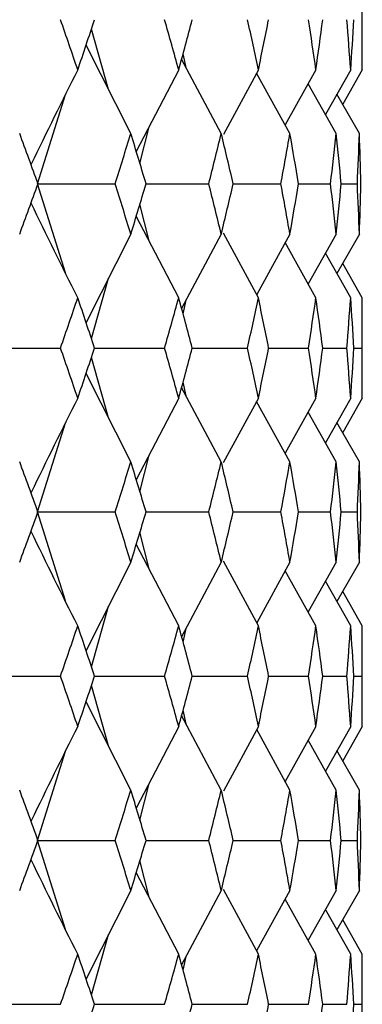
# Paper-space layout '_Right' of a CAD drawing. Header units: millimetres. Extents: x -25 to 310, y -1 to 320.
# Tile 42 of 51: x 16.56 to 19.75, y 30.88 to 40.03. Entities that reach past the tile are written whole.
import ezdxf

# ---------------------------------------------------------------- set-up
doc = ezdxf.new("R2010")
doc.units = ezdxf.units.MM

psp = doc.layouts.new('_Right')

# ---------------------------------------------------------------- linework, layer by layer
at = {"color": 7, "linetype": 'Continuous', "lineweight": 25}
for p, q in [((19.75, 39.5588), (19.75, 40.4913)), ((17.3894, 39.377), (17.2308, 39.938)), ((17.5974, 38.9678), (17.1806, 39.7879)), ((18.1112, 39.582), (18.0833, 39.7094)), ((18.4382, 38.9678), (18.0698, 39.6596)), ((18.0425, 39.5588), (17.6479, 38.8009)), ((18.7834, 39.5588), (18.4578, 38.9582)), ((19.077, 38.9678), (18.7675, 39.5296)), ((19.3184, 39.5588), (19.0332, 39.0473)), ((19.6418, 39.5588), (19.4071, 39.1448)), ((19.75, 39.5588), (19.5681, 39.2396)), ((19.5068, 38.9678), (19.2465, 39.4299)), ((16.7307, 38.5004), (16.9904, 39.3287)), ((19.7229, 38.9678), (19.5144, 39.334)), ((17.6817, 38.6893), (17.7673, 39.0302)), ((16.9901, 37.6726), (16.7307, 38.5004)), ((17.7384, 38.5004), (18.3223, 38.5004)), ((18.549, 38.5004), (18.9926, 38.5004)), ((19.1564, 38.5004), (19.4548, 38.5004)), ((19.5538, 38.5004), (19.7038, 38.5004)), ((17.7672, 37.9707), (17.6817, 38.3113)), ((18.0425, 37.4417), (17.648, 38.1997)), ((17.5974, 38.0327), (17.1807, 37.2121)), ((18.4382, 38.0327), (18.0699, 37.3405)), ((18.7834, 37.4417), (18.4579, 38.0423)), ((19.077, 38.0327), (18.7677, 37.4707)), ((19.5068, 38.0327), (19.2467, 37.5705)), ((19.7229, 38.0327), (19.5145, 37.6664)), ((19.3184, 37.4417), (19.0333, 37.9533)), ((19.6418, 37.4417), (19.4072, 37.8557)), ((19.75, 37.4417), (19.5682, 37.7608)), ((17.2309, 37.0619), (17.3894, 37.623)), ((19.75, 36.5076), (19.75, 37.4417)), ((18.0834, 37.2908), (18.1111, 37.4179)), ((17.2601, 36.9742), (17.9114, 36.9743)), ((18.169, 36.9743), (18.6831, 36.9743)), ((18.8788, 36.9743), (19.2501, 36.9743)), ((19.3818, 36.9743), (19.6062, 36.9743)), ((19.6724, 36.9743), (19.7475, 36.9743)), ((17.3898, 36.3249), (17.2309, 36.8868)), ((17.5974, 35.9165), (17.1806, 36.7366)), ((18.4382, 35.9165), (18.0698, 36.6083)), ((18.1113, 36.5304), (18.0834, 36.6582)), ((18.0425, 36.5076), (17.6478, 35.7504)), ((18.7834, 36.5076), (18.4575, 35.9071)), ((19.3184, 36.5076), (19.033, 35.9964)), ((19.6418, 36.5076), (19.407, 36.0938)), ((19.75, 36.5076), (19.568, 36.1886)), ((19.077, 35.9165), (18.7675, 36.4783)), ((19.5068, 35.9165), (19.2465, 36.3787)), ((16.7308, 35.4506), (16.9903, 36.2775)), ((19.7229, 35.9165), (19.5143, 36.2829)), ((17.6816, 35.6388), (17.7673, 35.9796)), ((16.99, 34.6236), (16.7308, 35.4506)), ((17.7382, 35.4506), (18.3224, 35.4505)), ((18.5489, 35.4505), (18.9927, 35.4505)), ((19.1563, 35.4505), (19.4548, 35.4505)), ((19.5538, 35.4505), (19.7038, 35.4505)), ((17.7671, 34.9214), (17.6817, 35.262)), ((18.0425, 34.3927), (17.6479, 35.1504)), ((17.5974, 34.9837), (17.1807, 34.1632)), ((18.4382, 34.9837), (18.0699, 34.2915)), ((18.7834, 34.3927), (18.4577, 34.9933)), ((19.077, 34.9837), (18.7677, 34.4217)), ((19.5068, 34.9837), (19.2466, 34.5214)), ((19.7229, 34.9837), (19.5144, 34.6174)), ((19.3184, 34.3927), (19.0332, 34.9041)), ((19.6418, 34.3927), (19.4071, 34.8066)), ((19.75, 34.3927), (19.5681, 34.7117)), ((17.2309, 34.013), (17.3896, 34.5745)), ((18.0834, 34.2418), (18.1112, 34.3691)), ((19.75, 33.4575), (19.75, 34.3927)), ((17.2595, 33.9252), (17.9113, 33.9252)), ((18.1686, 33.9252), (18.683, 33.9252)), ((18.8786, 33.9252), (19.2501, 33.9252)), ((19.3817, 33.9252), (19.6062, 33.9252)), ((19.6724, 33.9252), (19.7475, 33.9252)), ((17.3895, 33.2761), (17.2309, 33.8374)), ((17.5974, 32.8665), (17.1807, 33.6872)), ((18.1112, 33.4813), (18.0834, 33.6085)), ((18.4382, 32.8665), (18.0699, 33.5588)), ((18.0425, 33.4575), (17.6479, 32.6997)), ((18.7834, 33.4575), (18.4578, 32.8569)), ((19.077, 32.8665), (18.7677, 33.4286)), ((19.3184, 33.4575), (19.0333, 32.9461)), ((19.6418, 33.4575), (19.4072, 33.0436)), ((19.75, 33.4575), (19.5682, 33.1385)), ((19.5068, 32.8665), (19.2467, 33.3288)), ((16.7308, 32.3992), (16.99, 33.2265)), ((19.7229, 32.8665), (19.5145, 33.2329)), ((17.6817, 32.5881), (17.7671, 32.9286)), ((16.9907, 31.5712), (16.7308, 32.3992)), ((17.7388, 32.3992), (18.3224, 32.3993)), ((18.5493, 32.3992), (18.9926, 32.3993)), ((19.1565, 32.3993), (19.4548, 32.3993)), ((19.5539, 32.3993), (19.7038, 32.3993)), ((17.7674, 31.8697), (17.6817, 32.2108)), ((18.0425, 31.3418), (17.6478, 32.0991)), ((17.5974, 31.9329), (17.1806, 31.1131)), ((18.4382, 31.9329), (18.0698, 31.2413)), ((18.7834, 31.3418), (18.4576, 31.9423)), ((19.077, 31.9329), (18.7674, 31.3712)), ((19.5068, 31.9329), (19.2464, 31.4708)), ((19.7229, 31.9329), (19.5142, 31.5666)), ((19.3184, 31.3418), (19.0331, 31.8531)), ((19.6418, 31.3418), (19.407, 31.7557)), ((19.75, 31.3418), (19.5679, 31.6609)), ((17.2308, 30.963), (17.3897, 31.5244)), ((18.0833, 31.1914), (18.1113, 31.3192)), ((19.75, 30.4086), (19.75, 31.3418)), ((17.2593, 30.8757), (17.9114, 30.8756)), ((18.1685, 30.8757), (18.6831, 30.8756)), ((18.8785, 30.8757), (19.2501, 30.8756)), ((19.3816, 30.8757), (19.6062, 30.8756)), ((19.6723, 30.8756), (19.7475, 30.8756))]:
    psp.add_line(p, q, dxfattribs=at)
for points in [[(17.104, 39.5588), (17.0513, 39.7143), (16.9978, 39.8698), (16.9436, 40.0252)], [(17.104, 39.5588), (17.1567, 39.7143), (17.2087, 39.8698), (17.26, 40.0252)], [(18.0425, 39.5588), (17.9996, 39.7143), (17.956, 39.8698), (17.9115, 40.0252)], [(18.0425, 39.5588), (18.0854, 39.7143), (18.1275, 39.8698), (18.1689, 40.0252)], [(18.7834, 39.5588), (18.7508, 39.7143), (18.7174, 39.8698), (18.6832, 40.0252)], [(18.7834, 39.5588), (18.816, 39.7143), (18.8477, 39.8698), (18.8787, 40.0252)], [(19.3184, 39.5588), (19.2965, 39.7143), (19.2737, 39.8698), (19.2502, 40.0252)], [(19.3184, 39.5588), (19.3403, 39.7143), (19.3614, 39.8698), (19.3817, 40.0252)], [(19.6418, 39.5588), (19.6308, 39.7143), (19.6189, 39.8698), (19.6062, 40.0252)], [(19.6418, 39.5588), (19.6528, 39.7143), (19.663, 39.8698), (19.6724, 40.0252)], [(19.75, 39.5588), (19.75, 39.7143), (19.7492, 39.8698), (19.7475, 40.0252)], [(17.104, 39.5588), (16.9568, 39.2684), (16.8126, 38.976), (16.6711, 38.6818)], [(16.7342, 38.5004), (16.6781, 38.6562), (16.6213, 38.812), (16.5637, 38.9678)], [(17.4513, 38.5004), (17.5007, 38.6562), (17.5494, 38.812), (17.5974, 38.9678)], [(17.739, 38.5004), (17.6925, 38.6562), (17.6453, 38.812), (17.5974, 38.9678)], [(18.3223, 38.5004), (18.3617, 38.6562), (18.4004, 38.812), (18.4382, 38.9678)], [(18.5494, 38.5004), (18.5131, 38.6562), (18.4761, 38.812), (18.4382, 38.9678)], [(18.9926, 38.5004), (19.0215, 38.6562), (19.0497, 38.812), (19.077, 38.9678)], [(19.1566, 38.5004), (19.1309, 38.6562), (19.1044, 38.812), (19.077, 38.9678)], [(19.4548, 38.5004), (19.473, 38.6562), (19.4903, 38.812), (19.5068, 38.9678)], [(19.5539, 38.5004), (19.5391, 38.6562), (19.5234, 38.812), (19.5068, 38.9678)], [(19.7038, 38.5004), (19.711, 38.6562), (19.7174, 38.812), (19.7229, 38.9678)], [(19.737, 38.5004), (19.7331, 38.6562), (19.7285, 38.812), (19.7229, 38.9678)], [(16.5637, 38.0327), (16.6213, 38.1886), (16.6781, 38.3445), (16.7342, 38.5004)], [(16.7307, 38.5004), (16.9717, 38.5004), (17.2119, 38.5004), (17.4513, 38.5004)], [(17.5974, 38.0327), (17.5494, 38.1886), (17.5007, 38.3445), (17.4513, 38.5004)], [(17.5974, 38.0327), (17.6453, 38.1886), (17.6925, 38.3445), (17.739, 38.5004)], [(18.4382, 38.0327), (18.4004, 38.1886), (18.3617, 38.3445), (18.3223, 38.5004)], [(18.4382, 38.0327), (18.4761, 38.1886), (18.5131, 38.3445), (18.5494, 38.5004)], [(19.077, 38.0327), (19.0497, 38.1886), (19.0215, 38.3445), (18.9926, 38.5004)], [(19.077, 38.0327), (19.1044, 38.1886), (19.1309, 38.3445), (19.1566, 38.5004)], [(19.5068, 38.0327), (19.4903, 38.1886), (19.473, 38.3445), (19.4548, 38.5004)], [(19.5068, 38.0327), (19.5234, 38.1886), (19.5391, 38.3445), (19.5539, 38.5004)], [(19.7229, 38.0327), (19.7174, 38.1886), (19.711, 38.3445), (19.7038, 38.5004)], [(19.7229, 38.0327), (19.7285, 38.1886), (19.7331, 38.3445), (19.737, 38.5004)], [(17.104, 37.4417), (16.9569, 37.7323), (16.8126, 38.0247), (16.6711, 38.3189)], [(16.9434, 36.9743), (16.9977, 37.1301), (17.0512, 37.2859), (17.104, 37.4417)], [(17.2602, 36.9743), (17.2088, 37.1301), (17.1568, 37.2859), (17.104, 37.4417)], [(17.9114, 36.9743), (17.9559, 37.1301), (17.9996, 37.2859), (18.0425, 37.4417)], [(18.169, 36.9743), (18.1276, 37.1301), (18.0855, 37.2859), (18.0425, 37.4417)], [(18.6831, 36.9743), (18.7173, 37.1301), (18.7507, 37.2859), (18.7834, 37.4417)], [(18.8788, 36.9743), (18.8478, 37.1301), (18.816, 37.2859), (18.7834, 37.4417)], [(19.2501, 36.9743), (19.2737, 37.1301), (19.2965, 37.2859), (19.3184, 37.4417)], [(19.3818, 36.9743), (19.3615, 37.1301), (19.3404, 37.2859), (19.3184, 37.4417)], [(19.6062, 36.9743), (19.6189, 37.1301), (19.6308, 37.2859), (19.6418, 37.4417)], [(19.6724, 36.9743), (19.663, 37.1301), (19.6528, 37.2859), (19.6418, 37.4417)], [(19.7475, 36.9743), (19.7492, 37.1301), (19.75, 37.2859), (19.75, 37.4417)], [(16.2095, 36.9742), (16.4548, 36.9742), (16.6995, 36.9743), (16.9434, 36.9743)], [(17.104, 36.5076), (17.0512, 36.663), (16.9977, 36.8186), (16.9434, 36.9743)], [(17.104, 36.5076), (17.1568, 36.663), (17.2088, 36.8186), (17.2602, 36.9743)], [(18.0425, 36.5076), (17.9996, 36.663), (17.9559, 36.8186), (17.9114, 36.9743)], [(18.0425, 36.5076), (18.0855, 36.663), (18.1276, 36.8186), (18.169, 36.9743)], [(18.7834, 36.5076), (18.7507, 36.663), (18.7173, 36.8186), (18.6831, 36.9743)], [(18.7834, 36.5076), (18.816, 36.663), (18.8478, 36.8186), (18.8788, 36.9743)], [(19.3184, 36.5076), (19.2965, 36.663), (19.2737, 36.8186), (19.2501, 36.9743)], [(19.3184, 36.5076), (19.3404, 36.663), (19.3615, 36.8186), (19.3818, 36.9743)], [(19.6418, 36.5076), (19.6308, 36.663), (19.6189, 36.8186), (19.6062, 36.9743)], [(19.6418, 36.5076), (19.6528, 36.663), (19.663, 36.8186), (19.6724, 36.9743)], [(19.75, 36.5076), (19.75, 36.663), (19.7492, 36.8186), (19.7475, 36.9743)], [(17.104, 36.5076), (16.9569, 36.2175), (16.8126, 35.9256), (16.6711, 35.6318)], [(16.734, 35.4505), (16.6779, 35.6058), (16.6212, 35.761), (16.5637, 35.9165)], [(17.4514, 35.4505), (17.5008, 35.6058), (17.5495, 35.761), (17.5974, 35.9165)], [(17.7388, 35.4505), (17.6924, 35.6058), (17.6453, 35.761), (17.5974, 35.9165)], [(18.3224, 35.4505), (18.3618, 35.6058), (18.4004, 35.761), (18.4382, 35.9165)], [(18.5493, 35.4505), (18.513, 35.6058), (18.476, 35.761), (18.4382, 35.9165)], [(18.9927, 35.4505), (19.0216, 35.6058), (19.0497, 35.761), (19.077, 35.9165)], [(19.1565, 35.4505), (19.1308, 35.6058), (19.1043, 35.761), (19.077, 35.9165)], [(19.4548, 35.4505), (19.473, 35.6058), (19.4903, 35.761), (19.5068, 35.9165)], [(19.5538, 35.4505), (19.539, 35.6058), (19.5234, 35.761), (19.5068, 35.9165)], [(19.7038, 35.4505), (19.711, 35.6058), (19.7174, 35.761), (19.7229, 35.9165)], [(19.737, 35.4505), (19.7331, 35.6058), (19.7285, 35.761), (19.7229, 35.9165)], [(16.5637, 34.9837), (16.6212, 35.1394), (16.678, 35.295), (16.734, 35.4505)], [(16.7308, 35.4506), (16.9718, 35.4506), (17.212, 35.4505), (17.4514, 35.4505)], [(17.5974, 34.9837), (17.5495, 35.1394), (17.5008, 35.295), (17.4514, 35.4505)], [(17.5974, 34.9837), (17.6453, 35.1394), (17.6924, 35.295), (17.7388, 35.4505)], [(18.4382, 34.9837), (18.4004, 35.1394), (18.3618, 35.295), (18.3224, 35.4505)], [(18.4382, 34.9837), (18.476, 35.1394), (18.513, 35.295), (18.5493, 35.4505)], [(19.077, 34.9837), (19.0497, 35.1394), (19.0216, 35.295), (18.9927, 35.4505)], [(19.077, 34.9837), (19.1043, 35.1394), (19.1308, 35.295), (19.1565, 35.4505)], [(19.5068, 34.9837), (19.4903, 35.1394), (19.473, 35.295), (19.4548, 35.4505)], [(19.5068, 34.9837), (19.5233, 35.1394), (19.539, 35.295), (19.5538, 35.4505)], [(19.7229, 34.9837), (19.7174, 35.1394), (19.711, 35.295), (19.7038, 35.4505)], [(19.7229, 34.9837), (19.7285, 35.1394), (19.7331, 35.295), (19.737, 35.4505)], [(17.104, 34.3927), (16.9569, 34.6831), (16.8126, 34.9753), (16.6711, 35.2693)], [(16.9434, 33.9252), (16.9976, 34.0811), (17.0512, 34.2369), (17.104, 34.3927)], [(17.2602, 33.9252), (17.2089, 34.0811), (17.1568, 34.2369), (17.104, 34.3927)], [(17.9113, 33.9252), (17.9558, 34.0811), (17.9996, 34.2369), (18.0425, 34.3927)], [(18.1691, 33.9252), (18.1277, 34.0811), (18.0855, 34.2369), (18.0425, 34.3927)], [(18.683, 33.9252), (18.7173, 34.0811), (18.7507, 34.2369), (18.7834, 34.3927)], [(18.8789, 33.9252), (18.8478, 34.0811), (18.816, 34.2369), (18.7834, 34.3927)], [(19.2501, 33.9252), (19.2737, 34.0811), (19.2965, 34.2369), (19.3184, 34.3927)], [(19.3818, 33.9252), (19.3615, 34.0811), (19.3404, 34.2369), (19.3184, 34.3927)], [(19.6062, 33.9252), (19.6189, 34.0811), (19.6308, 34.2369), (19.6418, 34.3927)], [(19.6724, 33.9252), (19.663, 34.0811), (19.6528, 34.2369), (19.6418, 34.3927)], [(19.7475, 33.9252), (19.7492, 34.0811), (19.75, 34.2369), (19.75, 34.3927)], [(16.2095, 33.9252), (16.4548, 33.9252), (16.6994, 33.9252), (16.9434, 33.9252)], [(17.104, 33.4575), (17.0512, 33.6134), (16.9976, 33.7693), (16.9434, 33.9252)], [(17.104, 33.4575), (17.1568, 33.6134), (17.2089, 33.7693), (17.2602, 33.9252)], [(18.0425, 33.4575), (17.9996, 33.6134), (17.9558, 33.7693), (17.9113, 33.9252)], [(18.0425, 33.4575), (18.0855, 33.6134), (18.1277, 33.7693), (18.1691, 33.9252)], [(18.7834, 33.4575), (18.7507, 33.6134), (18.7173, 33.7693), (18.683, 33.9252)], [(18.7834, 33.4575), (18.816, 33.6134), (18.8478, 33.7693), (18.8789, 33.9252)], [(19.3184, 33.4575), (19.2965, 33.6134), (19.2737, 33.7693), (19.2501, 33.9252)], [(19.3184, 33.4575), (19.3404, 33.6134), (19.3615, 33.7693), (19.3818, 33.9252)], [(19.6418, 33.4575), (19.6308, 33.6134), (19.6189, 33.7693), (19.6062, 33.9252)], [(19.6418, 33.4575), (19.6528, 33.6134), (19.663, 33.7693), (19.6724, 33.9252)], [(19.75, 33.4575), (19.75, 33.6134), (19.7492, 33.7693), (19.7475, 33.9252)], [(17.104, 33.4575), (16.9569, 33.167), (16.8126, 32.8747), (16.6711, 32.5806)], [(16.7341, 32.3993), (16.678, 32.555), (16.6212, 32.7108), (16.5637, 32.8665)], [(17.4514, 32.3993), (17.5008, 32.555), (17.5495, 32.7108), (17.5974, 32.8665)], [(17.7389, 32.3993), (17.6925, 32.555), (17.6453, 32.7108), (17.5974, 32.8665)], [(18.3224, 32.3993), (18.3618, 32.555), (18.4004, 32.7108), (18.4382, 32.8665)], [(18.5493, 32.3993), (18.5131, 32.555), (18.476, 32.7108), (18.4382, 32.8665)], [(18.9926, 32.3993), (19.0216, 32.555), (19.0497, 32.7108), (19.077, 32.8665)], [(19.1565, 32.3993), (19.1309, 32.555), (19.1044, 32.7108), (19.077, 32.8665)], [(19.4548, 32.3993), (19.473, 32.555), (19.4903, 32.7108), (19.5068, 32.8665)], [(19.5539, 32.3993), (19.539, 32.555), (19.5234, 32.7108), (19.5068, 32.8665)], [(19.7038, 32.3993), (19.711, 32.555), (19.7174, 32.7108), (19.7229, 32.8665)], [(19.737, 32.3993), (19.7331, 32.555), (19.7285, 32.7108), (19.7229, 32.8665)], [(16.5637, 31.9329), (16.6212, 32.0882), (16.678, 32.2437), (16.7341, 32.3993)], [(16.7308, 32.3992), (16.9717, 32.3992), (17.2119, 32.3993), (17.4514, 32.3993)], [(17.5974, 31.9329), (17.5495, 32.0882), (17.5008, 32.2437), (17.4514, 32.3993)], [(17.5974, 31.9329), (17.6453, 32.0882), (17.6925, 32.2437), (17.7389, 32.3993)], [(18.4382, 31.9329), (18.4004, 32.0882), (18.3618, 32.2437), (18.3224, 32.3993)], [(18.4382, 31.9329), (18.476, 32.0882), (18.5131, 32.2437), (18.5493, 32.3993)], [(19.077, 31.9329), (19.0497, 32.0882), (19.0216, 32.2437), (18.9926, 32.3993)], [(19.077, 31.9329), (19.1043, 32.0882), (19.1308, 32.2437), (19.1565, 32.3993)], [(19.5068, 31.9329), (19.4903, 32.0882), (19.473, 32.2437), (19.4548, 32.3993)], [(19.5068, 31.9329), (19.5234, 32.0882), (19.539, 32.2437), (19.5539, 32.3993)], [(19.7229, 31.9329), (19.7174, 32.0882), (19.711, 32.2437), (19.7038, 32.3993)], [(19.7229, 31.9329), (19.7285, 32.0882), (19.7331, 32.2437), (19.737, 32.3993)], [(17.104, 31.3418), (16.9568, 31.6319), (16.8126, 31.9239), (16.6711, 32.2179)], [(16.9435, 30.8756), (16.9978, 31.0311), (17.0512, 31.1864), (17.104, 31.3418)], [(17.2601, 30.8756), (17.2088, 31.0311), (17.1568, 31.1864), (17.104, 31.3418)], [(17.9114, 30.8756), (17.9559, 31.0311), (17.9996, 31.1864), (18.0425, 31.3418)], [(18.169, 30.8756), (18.1276, 31.0311), (18.0854, 31.1864), (18.0425, 31.3418)], [(18.6831, 30.8756), (18.7174, 31.0311), (18.7508, 31.1864), (18.7834, 31.3418)], [(18.8788, 30.8756), (18.8478, 31.0311), (18.816, 31.1864), (18.7834, 31.3418)], [(19.2501, 30.8756), (19.2737, 31.0311), (19.2965, 31.1864), (19.3184, 31.3418)], [(19.3817, 30.8756), (19.3615, 31.0311), (19.3404, 31.1864), (19.3184, 31.3418)], [(19.6062, 30.8756), (19.6189, 31.0311), (19.6308, 31.1864), (19.6418, 31.3418)], [(19.6724, 30.8756), (19.663, 31.0311), (19.6528, 31.1864), (19.6418, 31.3418)], [(19.7475, 30.8756), (19.7492, 31.0311), (19.75, 31.1864), (19.75, 31.3418)], [(16.2095, 30.8757), (16.4549, 30.8757), (16.6995, 30.8757), (16.9435, 30.8756)], [(17.104, 30.4086), (17.1568, 30.5643), (17.2088, 30.72), (17.2601, 30.8756)], [(18.0425, 30.4086), (18.0854, 30.5643), (18.1276, 30.72), (18.169, 30.8756)], [(18.7834, 30.4086), (18.816, 30.5643), (18.8478, 30.72), (18.8788, 30.8756)], [(19.3184, 30.4086), (19.3404, 30.5643), (19.3615, 30.72), (19.3817, 30.8756)], [(19.6418, 30.4086), (19.6528, 30.5643), (19.663, 30.72), (19.6724, 30.8756)]]:
    psp.add_open_spline(points, degree=3, dxfattribs=at)

doc.saveas('drawing.dxf')
